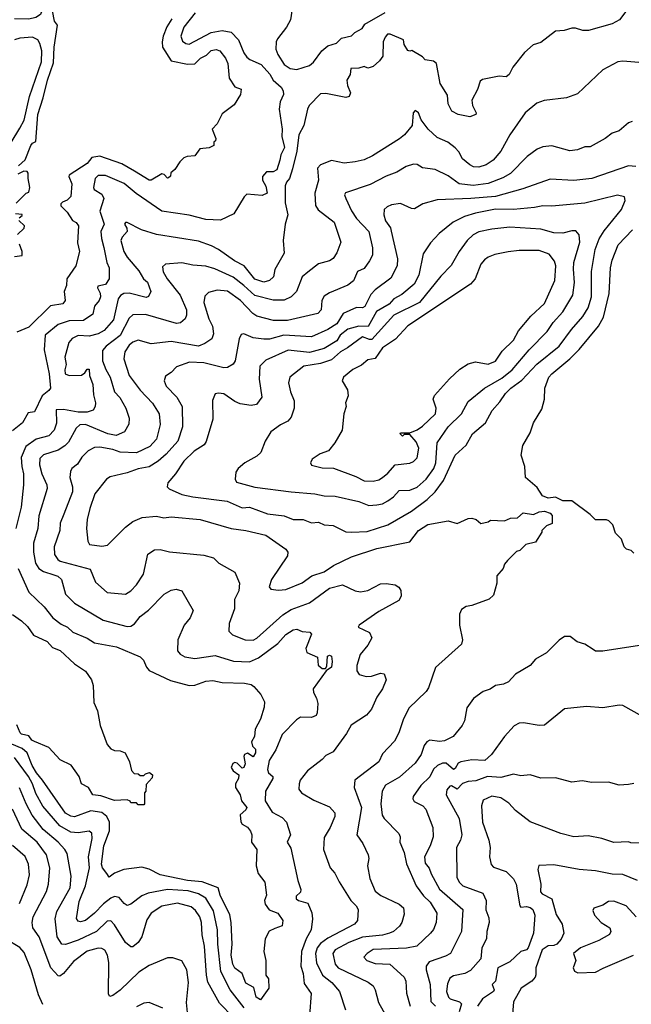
# Model space of a CAD drawing. Extents: x 1793424 to 1900092, y 321114 to 470632.
# Tile 256 of 256: x 1843774 to 1847131, y 455806 to 461206. Entities that reach past the tile are written whole.
import ezdxf

# ---------------------------------------------------------------- set-up
doc = ezdxf.new("R2010")
doc.units = 0

msp = doc.modelspace()

# ---------------------------------------------------------------- linework, layer by layer
at = {"layer": '0CON05XD'}
for points in [[(1843767.5, 460405), (1843805, 460436.7), (1843835.7, 460515), (1843845, 460528.8), (1843862.5, 460537.5), (1843873.9, 460685), (1843903.5, 460776.5), (1843926.8, 460875), (1843960.5, 460969.5), (1843962.7, 461055), (1843981.2, 461175), (1843965, 461197.5), (1843953.8, 461255), (1843935, 461287.5), (1843925, 461293.3), (1843906.4, 461283.6), (1843888.8, 461235), (1843863, 461217), (1843825, 461209.4), (1843745, 461211.4)], [(1847117, 461273), (1847066.2, 461205), (1847025, 461182.5), (1846896.4, 461146.4), (1846865, 461146.2), (1846825, 461158.8), (1846805, 461158.8), (1846763, 461147), (1846715, 461143.3), (1846635, 461080), (1846592.2, 461067.8), (1846545, 461026.2), (1846481.2, 460945), (1846460, 460905), (1846445, 460892.5), (1846405, 460896), (1846315, 460877.5), (1846301.1, 460868.9), (1846287.6, 460822.4), (1846256.4, 460763.6), (1846259.2, 460735), (1846278.8, 460695), (1846277.5, 460685), (1846245, 460673.3), (1846180, 460685), (1846146.7, 460705), (1846126.2, 460745), (1846121.7, 460791.7), (1846082, 460855), (1846062.5, 460965), (1846045, 460977.5), (1846000, 460985), (1845985, 461002.5), (1845927, 461037), (1845915, 461032.5), (1845905, 461037.5), (1845885, 461070), (1845880, 461095), (1845807, 461127), (1845793, 461127), (1845779.3, 461110.7), (1845770, 461085), (1845766.7, 461005), (1845749.3, 460980.7), (1845715, 460950), (1845697, 460943), (1845685, 460940), (1845665, 460950), (1845635, 460940), (1845591.7, 460938.3), (1845587.5, 460905), (1845570, 460875), (1845573.8, 460845), (1845590, 460805), (1845582.5, 460785), (1845565, 460780), (1845455, 460801.2), (1845425, 460800), (1845363.8, 460735), (1845353.8, 460715), (1845332.9, 460625), (1845305.6, 460575), (1845295.6, 460485), (1845272, 460388), (1845254.7, 460335.3), (1845237.8, 460315), (1845231.8, 460295), (1845231.5, 460201.5), (1845245.7, 460135), (1845231.2, 460085), (1845220, 459995), (1845226.2, 459925), (1845174.1, 459835.9), (1845168, 459795), (1845145.5, 459774.5), (1845115, 459766.9), (1845065, 459783.6), (1845005.9, 459855.9), (1844953.3, 459883.3), (1844865.4, 459945.4), (1844826.2, 459966.2), (1844755, 459991.4), (1844525, 460028.6), (1844443.4, 460053.4), (1844365, 460093.3), (1844355, 460093.3), (1844348.8, 460085), (1844361.8, 460061.8), (1844363.6, 460045), (1844336.8, 460013.2), (1844329.4, 459995), (1844345.6, 459935), (1844365, 459902.5), (1844427.7, 459827.7), (1844453.3, 459785), (1844475, 459765.7), (1844494, 459715), (1844482, 459688), (1844467.9, 459682.1), (1844375, 459706.4), (1844346.6, 459703.4), (1844327.5, 459692.5), (1844314.4, 459675), (1844290, 459560), (1844238.8, 459501.2), (1844205, 459482.7), (1844155, 459469.2), (1844095, 459474.4), (1844062.6, 459457.4), (1844044.6, 459435.4), (1844022.5, 459355), (1844030, 459315), (1844021.4, 459285), (1844023.3, 459263.3), (1844046.4, 459253.6), (1844113, 459257), (1844131.7, 459268.3), (1844145, 459290), (1844155, 459290), (1844157.5, 459255), (1844175.6, 459205), (1844179.2, 459149.2), (1844191.2, 459105), (1844188.8, 459085), (1844176.7, 459065), (1844145, 459052.5), (1844095, 459053.2), (1844015, 459067.8), (1843975, 459066.2), (1843976.4, 458993.6), (1843964.2, 458955), (1843935, 458923.1), (1843865, 458905.6), (1843807.8, 458865), (1843782.7, 458805), (1843785.5, 458755), (1843795.4, 458715), (1843794.5, 458654.5), (1843783, 458533), (1843753.1, 458415)], [(1844737.4, 461242.6), (1844674.5, 461165), (1844658.2, 461115), (1844668.3, 461088.3), (1844685.5, 461075.5), (1844705, 461072.2), (1844825, 461135.6), (1844885, 461146.9), (1844935, 461137.5), (1844976, 461096), (1845004.7, 461024.7), (1845020.6, 461000.6), (1845036.6, 460986.6), (1845100.2, 460960.2), (1845146.9, 460906.9), (1845165.7, 460875), (1845210, 460835), (1845221.2, 460815), (1845222, 460795), (1845204.3, 460755), (1845198.5, 460715), (1845215.5, 460605), (1845213.1, 460565), (1845227.5, 460505), (1845207.7, 460465), (1845202.2, 460435), (1845185, 460382), (1845165, 460372), (1845128.3, 460371.7), (1845106.2, 460345), (1845106.7, 460325), (1845125, 460292.5), (1845133.3, 460255), (1845105, 460241.2), (1845021.7, 460248.3), (1845005.9, 460234.1), (1844949.7, 460140.3), (1844875.9, 460105.9), (1844795, 460110), (1844704.4, 460134.4), (1844555, 460155.8), (1844412.7, 460252.7), (1844347.7, 460307.7), (1844245, 460350.4), (1844205, 460351.9), (1844188.9, 460335), (1844180, 460285), (1844183.9, 460273.9), (1844225, 460248.4), (1844235.5, 460225), (1844214.4, 460155), (1844237.1, 460085), (1844220.5, 460045), (1844222.7, 460005), (1844236, 459956)], [(1845270, 461265), (1845260, 461205), (1845239.2, 461165), (1845188.7, 461101.3), (1845181.4, 461085), (1845179.4, 461045), (1845190.6, 461015), (1845225, 460960.6), (1845258.9, 460938.9), (1845295, 460933.5)], [(1845295, 460933.5), (1845365.7, 460954.3), (1845387.3, 460972.7), (1845433.3, 461035), (1845465, 461062.5), (1845512.5, 461077.5), (1845540, 461105), (1845595, 461117.5), (1845613.9, 461136.1), (1845653, 461157), (1845669.3, 461180.7), (1845780, 461245)], [(1844609.2, 461210.8), (1844582.5, 461167.5), (1844562.5, 461115), (1844555.6, 461085), (1844558.6, 461055), (1844605, 460980), (1844695, 460961.2), (1844736.1, 460963.9), (1844766.2, 460995), (1844798.8, 461011.2), (1844825, 461036.9), (1844852.7, 461042.7), (1844873.3, 461035), (1844904, 460995), (1844916.4, 460966.4), (1844924, 460885), (1844955, 460837.5), (1844990, 460825), (1844986.7, 460795), (1844951.7, 460738.3), (1844885, 460690), (1844857.5, 460635), (1844830, 460605), (1844850, 460555), (1844848.3, 460541.7), (1844840, 460535), (1844840, 460515), (1844815, 460502.5), (1844763, 460497), (1844735, 460460), (1844693.6, 460456.4), (1844675, 460447.5), (1844653.6, 460426.4), (1844626.4, 460383.6), (1844603.6, 460366.4), (1844601.7, 460348.3), (1844591.7, 460338.3), (1844585, 460337.5), (1844566.4, 460356.4), (1844555, 460360), (1844495, 460326.2), (1844485, 460326.2), (1844405, 460375.8), (1844335.6, 460415.6), (1844215, 460458.1), (1844169.6, 460450.4), (1844145, 460416.7), (1844046.4, 460353.6), (1844043.3, 460345), (1844060, 460305), (1844054.1, 460235.9), (1844035, 460216.7), (1844010, 460205), (1844000, 460195), (1844000, 460185), (1844035, 460150), (1844064.3, 460104.3), (1844085, 460094), (1844097.8, 460075), (1844091.1, 459981.1), (1844102.5, 459935), (1844082.9, 459855), (1844033.3, 459785), (1844031.7, 459748.3), (1844018.8, 459715), (1844023.8, 459665), (1844011.7, 459648.3), (1843943.7, 459636.3), (1843825, 459520), (1843758.1, 459491.9)], [(1843728, 460532), (1843775, 460610), (1843799.4, 460655), (1843827.9, 460785), (1843893.5, 460975), (1843895.5, 461035), (1843885.5, 461075.5), (1843873.8, 461095), (1843845, 461110), (1843775.7, 461104.3), (1843745, 461095.7)], [(1847195, 460970), (1847085, 460978.8), (1847056.1, 460973.9), (1846975, 460930), (1846835, 460800), (1846775, 460776.7), (1846653, 460763), (1846611.7, 460748.3), (1846549.2, 460695), (1846464.2, 460575), (1846414.2, 460485), (1846372.5, 460435), (1846335, 460410), (1846295, 460397.1), (1846265, 460399.2), (1846245, 460410), (1846203.6, 460443.6), (1846185, 460481.2), (1846165, 460503.8), (1846124.2, 460534.2), (1846065, 460558.8), (1846016, 460605), (1845977.3, 460657.3), (1845962.5, 460695), (1845945, 460707.5), (1845933.8, 460695), (1845927.5, 460625), (1845886.2, 460575), (1845858.3, 460551.7), (1845711.2, 460458.8), (1845665, 460438), (1845615, 460426), (1845555, 460419.2), (1845485, 460434), (1845425, 460410), (1845409.3, 460390.7), (1845414.3, 460325), (1845393.3, 460255), (1845397.2, 460187.2), (1845412.6, 460162.6), (1845500, 460095), (1845536.9, 459985), (1845515, 459926.7), (1845495, 459896.7), (1845475, 459883.3), (1845413.6, 459866.4), (1845355, 459820.8), (1845324, 459795), (1845294.2, 459715), (1845265, 459685.6), (1845225, 459667.8), (1845165, 459666.7), (1845065, 459692.7), (1845005, 459748.9), (1844945, 459793.5), (1844845, 459840), (1844795, 459854.3), (1844725, 459859.4), (1844665, 459871.9), (1844574.2, 459865.8), (1844558.8, 459851.2), (1844562.4, 459822.4), (1844582.9, 459785), (1844655.6, 459695), (1844689.4, 459615), (1844690, 459585), (1844682, 459565), (1844656.4, 459543.6), (1844635, 459538.9), (1844465, 459589.6), (1844395, 459587.5), (1844375, 459568), (1844325, 459474.4), (1844249.2, 459415), (1844229.4, 459390.6)], [(1847135, 460646.7), (1847115, 460640), (1847065, 460596.7), (1847025, 460583.3), (1846987.5, 460555), (1846905, 460508.8), (1846875, 460508.8), (1846835, 460491.2), (1846793.6, 460486.4), (1846693.9, 460513.9), (1846645, 460508), (1846615, 460496.2), (1846558.8, 460455), (1846467.6, 460362.4), (1846425, 460338.9), (1846345, 460308.2), (1846263.8, 460296.2), (1846185.3, 460305.3), (1846125, 460349.2), (1846055, 460384), (1845985, 460393.8), (1845955, 460411.2), (1845935, 460414), (1845895, 460401.4), (1845845, 460370), (1845785, 460347.5), (1845698.2, 460301.8), (1845563.2, 460256.8), (1845556.2, 460245), (1845564.4, 460225), (1845595, 460157.5), (1845621.9, 460115), (1845690.8, 460045), (1845710.6, 459955), (1845710, 459915), (1845695, 459883.3), (1845665, 459841.2), (1845627.5, 459825), (1845606.3, 459773.7), (1845575, 459750), (1845475, 459707.5), (1845445, 459688.8), (1845432, 459665), (1845429.2, 459615), (1845411.2, 459595), (1845244.7, 459555.3), (1845166.4, 459556.4), (1845075, 459580.6), (1845053.9, 459593.9), (1844986.7, 459665), (1844915, 459717.1), (1844858.5, 459721.5), (1844811.3, 459708.7), (1844790.3, 459689.7), (1844784.3, 459655), (1844812.7, 459565), (1844833.1, 459525), (1844837.8, 459482.2), (1844828, 459455), (1844790.9, 459429.1), (1844755, 459415.6), (1844605, 459440.6), (1844495, 459428.8), (1844425, 459448.8), (1844395, 459437.5), (1844375, 459420), (1844351.9, 459385), (1844345.7, 459345), (1844375.8, 459255), (1844434.6, 459174.6), (1844503.4, 459103.4), (1844540, 459045), (1844545.8, 458985), (1844524.3, 458905), (1844488.8, 458865), (1844415, 458830.6), (1844325, 458833.6), (1844285, 458849.1), (1844215, 458860.6), (1844185, 458858.6), (1844149.7, 458840.3), (1844115, 458806), (1844091.2, 458768.8), (1844061.2, 458745), (1844052.3, 458727.7), (1844050, 458695), (1844063.4, 458643.4), (1844063.4, 458616.6), (1844016.7, 458493.3), (1843995.8, 458445), (1843994.3, 458405), (1843964.3, 458315), (1843965, 458273.3), (1843984, 458245), (1843996.8, 458236.8), (1844161.7, 458191.7), (1844191.1, 458121.1), (1844255, 458063.8), (1844355, 458055.8), (1844385, 458074.2), (1844414.5, 458105.5), (1844452.9, 458165), (1844477.5, 458275), (1844515, 458297.5), (1844545, 458300), (1844597, 458287), (1844785, 458269.4), (1844837.5, 458255), (1844867.5, 458225), (1844955.9, 458175.9), (1844981.2, 458115), (1844977, 458073), (1844953.8, 458025), (1844953.8, 457975), (1844924, 457895), (1844922.3, 457852.3), (1844942.1, 457832.1), (1845012.5, 457805), (1845055, 457803.3), (1845075, 457812.9), (1845217.8, 457942.2), (1845265, 457970.5), (1845365, 458007.1), (1845475, 458088.9), (1845545.6, 458105.6), (1845615, 458072.9), (1845645, 458067.1), (1845685, 458075.7), (1845755, 458111.4), (1845785, 458114.2), (1845835.8, 458105.8), (1845854.2, 458094.2), (1845865.7, 458075), (1845867.1, 458045), (1845855, 458020), (1845745, 457959.1), (1845637.5, 457885), (1845632.5, 457875), (1845694.1, 457844.1), (1845706, 457815), (1845684.2, 457775), (1845642.2, 457725), (1845624.3, 457664.3), (1845624, 457635), (1845636.7, 457615), (1845675, 457604.4), (1845704.2, 457605.8), (1845755, 457621.2), (1845775, 457617.5), (1845786.2, 457585), (1845766, 457535), (1845735, 457490), (1845705.7, 457425), (1845678.3, 457391.7), (1845593.6, 457336.4), (1845568.3, 457291.7), (1845495, 457190), (1845455, 457170), (1845435, 457147.5), (1845354.5, 457085.5), (1845314.5, 457035.5), (1845308, 457015), (1845306, 456985), (1845321.2, 456965), (1845388.8, 456925), (1845475, 456888), (1845504, 456855), (1845504, 456835), (1845478.8, 456775), (1845445, 456720), (1845442, 456655), (1845478.8, 456555), (1845504, 456525), (1845527.3, 456477.3), (1845592, 456375), (1845621.2, 456345), (1845631.2, 456325), (1845628, 456265), (1845612, 456245), (1845465, 456168.9), (1845425, 456140), (1845406.9, 456115), (1845398.2, 456085), (1845403.2, 456033.2), (1845436.9, 455965), (1845487.1, 455925), (1845528.6, 455875), (1845563.1, 455775)], [(1843755, 460200), (1843810, 460255), (1843825, 460260), (1843830, 460285), (1843820, 460335), (1843820.6, 460365), (1843815, 460374), (1843797.5, 460375), (1843765, 460358.8)], [(1847155, 460400.8), (1847115, 460404.2), (1846915, 460334.3), (1846815, 460323.3), (1846685, 460330.6), (1846535, 460278.1), (1846385, 460236.9), (1846250, 460225), (1846065, 460217.5), (1845987.5, 460195), (1845940.7, 460169.3), (1845925, 460170), (1845865, 460197.1), (1845815, 460190), (1845790.3, 460179.7), (1845773.8, 460165), (1845772.9, 460135), (1845782.3, 460102.3), (1845808.6, 460065), (1845813.9, 460046.1), (1845848.6, 459895), (1845845.8, 459855), (1845810.9, 459789.1), (1845725, 459724.4), (1845701.2, 459698.8), (1845667.6, 459632.4), (1845655, 459625.7), (1845622.5, 459627.5), (1845550, 459595), (1845515, 459536.9), (1845465, 459506.2), (1845375, 459465.6), (1845224.6, 459475.4), (1845145, 459453.6), (1845115, 459453.5), (1845055, 459460.6), (1845005, 459483.3), (1844990.7, 459479.3), (1844978, 459455), (1844957.1, 459335), (1844945, 459316.2), (1844915, 459298), (1844895, 459297.1), (1844785, 459323.5), (1844707, 459327), (1844635, 459302), (1844605, 459270), (1844575, 459250), (1844568, 459225), (1844577.5, 459195), (1844637.1, 459135), (1844665.6, 459085), (1844667.9, 458972.1), (1844641.8, 458895), (1844577.9, 458822.1), (1844535, 458783.8), (1844485, 458753.8), (1844425, 458743.1), (1844365, 458720.8), (1844271.7, 458698.3), (1844250, 458685), (1844187.1, 458605), (1844160, 458525), (1844144.4, 458465), (1844141.4, 458415), (1844148.8, 458345), (1844156.7, 458326.7), (1844225, 458319.2), (1844255.7, 458324.3), (1844355, 458422.9), (1844395, 458454.2), (1844446, 458476), (1844525, 458482.9), (1844565, 458473.3), (1844605, 458480), (1844764.4, 458464.4), (1844935, 458415.8), (1845015, 458404.3), (1845125, 458378.6), (1845235, 458302.5), (1845246.7, 458285), (1845243.8, 458265), (1845156, 458135), (1845143.8, 458095), (1845151.7, 458081.7), (1845195, 458076.2), (1845235, 458080), (1845325, 458117.1), (1845378, 458155)], [(1845595, 458394.3), (1845680.9, 458399.1), (1845794.4, 458435.6), (1845925, 458509.4), (1846011.4, 458575), (1846053.9, 458616.1), (1846100.7, 458679.3), (1846165, 458816.7), (1846225, 458872.5), (1846260, 458935), (1846330.8, 458995), (1846367.4, 459062.6), (1846410.3, 459109.7), (1846440.8, 459155), (1846470.6, 459185), (1846531, 459229), (1846612.9, 459317.1), (1846735.3, 459414.7), (1846802.7, 459507.3), (1846865, 459577.5), (1846894.3, 459625), (1846912.1, 459685), (1846912.7, 459825), (1846931.9, 459945), (1846955.4, 460004.6), (1846982.2, 460047.8), (1847078, 460165), (1847098, 460215), (1847093.3, 460235), (1847055, 460244), (1846875, 460199.4), (1846695, 460182.5), (1846645, 460185.7), (1846600, 460175), (1846485, 460164.4), (1846385, 460166.5), (1846275, 460145.5), (1846215, 460126.7), (1846153.8, 460096.2), (1846076.8, 460033.2), (1846028.3, 459981.7), (1845988.3, 459921.7), (1845964.5, 459805.5), (1845938.6, 459755), (1845871.4, 459698.6), (1845828, 459675), (1845802.5, 459645), (1845731.8, 459605), (1845686.7, 459523.2), (1845635, 459524.5), (1845575, 459507.7), (1845532.5, 459475), (1845514.4, 459445), (1845445, 459401.8), (1845365, 459380), (1845246.9, 459393.1), (1845125, 459338.6), (1845092, 459305), (1845089.2, 459235), (1845103.8, 459135), (1845074.2, 459095.8), (1845045, 459090), (1844985, 459098.6), (1844955, 459112), (1844895, 459153.8), (1844865, 459156.7), (1844847, 459153), (1844832.5, 459117.5), (1844834, 459015), (1844797.7, 458892.3), (1844785.9, 458874.1), (1844731.2, 458838.8), (1844675, 458783.8), (1844630, 458715), (1844586.7, 458665), (1844583.8, 458643.8), (1844595, 458633.3), (1844665, 458602), (1844725, 458588), (1844912.5, 458565), (1844995, 458527.8), (1845035, 458532.5), (1845135, 458495.5), (1845225, 458484.3), (1845275, 458464.2), (1845330, 458465), (1845376.4, 458446.4), (1845415, 458450), (1845445, 458435.8), (1845495, 458432), (1845565, 458396.2), (1845595, 458394.3)], [(1843771.7, 460118.3), (1843788.3, 460131.7), (1843788.3, 460138.3), (1843751.7, 460141.7)], [(1843761.7, 460028.3), (1843798.3, 460061.7), (1843800, 460075), (1843770, 460105)], [(1845691.3, 458541.3), (1845735, 458544.4), (1845765, 458551.4), (1845795, 458567.1), (1845825, 458588.6), (1845856.7, 458623.3), (1845915, 458625.6), (1845955, 458642.5), (1846005, 458685.6), (1846046.4, 458743.6), (1846058.5, 458775), (1846064.6, 458885.4), (1846125, 458973.1), (1846198.6, 459045), (1846235, 459111.2), (1846326, 459185), (1846420.8, 459239.2), (1846476.9, 459285), (1846571.1, 459395), (1846669.2, 459495), (1846702.9, 459545), (1846755, 459604.2), (1846810.6, 459695), (1846819.5, 459765), (1846813.3, 459836.7), (1846815.6, 459875), (1846847.8, 459985), (1846845.6, 460025.6), (1846827.3, 460047.3), (1846805, 460048.6), (1846755, 460035.6), (1846705, 460036.9), (1846635, 460057.8), (1846465, 460068.5), (1846365, 460057.5), (1846295, 460042.2), (1846263.9, 460026.1), (1846229.2, 459995), (1846185.8, 459935), (1846143, 459857), (1846085, 459799.2), (1845969.4, 459655), (1845828.1, 459585), (1845707.5, 459452.5), (1845695, 459451.6), (1845655, 459466.2), (1845574, 459406), (1845535, 459384.5), (1845485, 459340.8), (1845425, 459320.4), (1845334.4, 459305.6), (1845256.7, 459245), (1845250, 459215), (1845260, 459165), (1845281.2, 459115), (1845281.2, 459075), (1845264, 459025), (1845245, 459003.8), (1845205, 458983.8), (1845152.9, 458945), (1845121.2, 458895), (1845097.3, 458832.7), (1845075, 458811.2), (1845010, 458775), (1844973.3, 458745), (1844961.2, 458725), (1844956.7, 458685), (1844965, 458670), (1845065, 458641.4), (1845264.2, 458615.8), (1845395, 458605.7), (1845444.4, 458594.4), (1845505, 458592.5), (1845635, 458562.5), (1845691.3, 458541.3)], [(1847145, 458280), (1847130, 458295), (1847105, 458302.5), (1847092.5, 458315), (1847077, 458357), (1847045, 458390), (1847030, 458435), (1847007, 458457), (1846995, 458462.5), (1846935, 458463.3), (1846905, 458492.5), (1846805, 458566.7), (1846755, 458567.5), (1846715, 458587.5), (1846675, 458582.5), (1846643.6, 458593.6), (1846615, 458640), (1846550, 458695), (1846547.5, 458755), (1846527, 458817), (1846535, 458870), (1846575, 458940), (1846593.3, 458995), (1846640.5, 459069.5), (1846654, 459125), (1846656, 459185), (1846679.2, 459245), (1846695, 459264.2), (1846794.3, 459345), (1846843.9, 459396.1), (1846950, 459525), (1846977.8, 459575), (1847010, 459705), (1847016.7, 459845), (1847025, 459886.7), (1847059.4, 459970.6), (1847137.4, 460052.6)], [(1844236, 459956), (1844253.1, 459875), (1844265.5, 459845), (1844265.5, 459785), (1844245, 459754.2), (1844202.9, 459745), (1844201.9, 459735), (1844216.8, 459706.8), (1844216.9, 459685), (1844210, 459665), (1844185.7, 459635), (1844175, 459591.2), (1844125, 459555.7), (1844045, 459553.8), (1843985, 459534.4), (1843913.5, 459475), (1843907.8, 459395), (1843935.6, 459264.4), (1843942.5, 459185), (1843935, 459172), (1843897.4, 459142.6), (1843856.2, 459055), (1843820.6, 459049.4), (1843790, 458995), (1843735, 458950)], [(1843745, 459907.5), (1843787, 459913), (1843787.5, 459935), (1843772.5, 459975)], [(1845715, 458674.4), (1845745, 458681.4), (1845765, 458694.2), (1845795, 458718), (1845835, 458764.2), (1845915, 458774.2), (1845935, 458782), (1845955, 458803.3), (1845964.3, 458855), (1845950.3, 458890.3), (1845915, 458930), (1845885, 458930), (1845875, 458922.5), (1845862.5, 458935), (1845865, 458940), (1845915, 458940), (1845955, 458956.2), (1845985, 458976), (1846056.2, 459045), (1846060, 459075), (1846044, 459125), (1846050, 459145), (1846133.7, 459236.3), (1846190.7, 459289.3), (1846235, 459319.2), (1846275, 459329.2), (1846345, 459315.8), (1846385, 459332.9), (1846422.9, 459387.1), (1846485, 459448.8), (1846511.5, 459498.5), (1846579.8, 459580.2), (1846655, 459649.2), (1846710.6, 459775), (1846716.5, 459855), (1846709.3, 459880.7), (1846680, 459920), (1846625, 459940), (1846515, 459939.4), (1846455, 459932.5), (1846381.7, 459918.3), (1846345.8, 459904.2), (1846325, 459888.8), (1846304.3, 459865), (1846274.2, 459785), (1846248.8, 459755), (1845905, 459526.9), (1845836, 459454), (1845765, 459405.6), (1845725, 459347.5), (1845685, 459340), (1845649.7, 459310.3), (1845602.4, 459287.6), (1845551.2, 459245), (1845544, 459225), (1845573.8, 459175), (1845577.7, 459142.3), (1845563.3, 459105), (1845566.7, 459085), (1845553.3, 459045), (1845543.8, 458955), (1845503.8, 458885), (1845468.3, 458841.7), (1845422.5, 458825), (1845380, 458795), (1845370, 458775), (1845375, 458762.5), (1845435, 458748), (1845496.8, 458746.8), (1845619.7, 458699.7), (1845665, 458675.8), (1845715, 458674.4)], [(1844229.4, 459390.6), (1844228.1, 459335), (1844246.7, 459286.7), (1844271.5, 459245), (1844294.4, 459165), (1844324.3, 459134.3), (1844357.5, 459075), (1844375, 459020), (1844372.7, 458987.3), (1844348.8, 458945), (1844304.4, 458925.6), (1844258.8, 458935), (1844135, 458985.4), (1844105, 458984.3), (1844084.6, 458965.4), (1844041.5, 458888.5), (1844022.1, 458867.9), (1843986, 458844), (1843905, 458820), (1843885, 458800), (1843883.3, 458765), (1843895.6, 458715), (1843922.5, 458655), (1843924.2, 458635), (1843878.5, 458485), (1843873.5, 458415), (1843850, 458335), (1843850.4, 458285), (1843861.9, 458225), (1843880, 458195), (1843905, 458179.5), (1843962, 458162), (1843983.2, 458153.2), (1844003.8, 458135), (1844025.8, 458055), (1844075.5, 458005.5), (1844233, 457913), (1844365, 457876.9), (1844385, 457879.4), (1844405, 457892.9), (1844435, 457932.5), (1844482.1, 457967.9), (1844566.7, 458055), (1844605, 458076.2), (1844633, 458083), (1844665, 458072.5), (1844726.2, 457966.2), (1844709.2, 457925), (1844676.9, 457885), (1844641.9, 457805), (1844641.2, 457745), (1844655, 457726.7), (1844681.2, 457711.2), (1844735, 457703.1), (1844848, 457718), (1844947.6, 457687.6), (1845035, 457684.5), (1845085, 457705.6), (1845191.4, 457785), (1845235, 457834.3), (1845275, 457860), (1845295, 457863.1), (1845325, 457850), (1845367.5, 457847.5), (1845376, 457835), (1845345, 457757.5), (1845350.8, 457735), (1845409.4, 457709.4), (1845412, 457665), (1845435, 457646.7), (1845452.5, 457647.5), (1845460, 457660), (1845464.4, 457715.6), (1845475, 457720), (1845485.5, 457715.5), (1845488.8, 457685), (1845485, 457653.8), (1845456, 457634), (1845385.8, 457535), (1845385.9, 457515.9), (1845403.3, 457485), (1845410, 457455), (1845407.5, 457405), (1845400.7, 457389.3), (1845375, 457378), (1845315, 457380.6), (1845293.6, 457366.4), (1845215.4, 457284.6), (1845179.3, 457200.7), (1845143.2, 457143.2), (1845134.1, 457094.1), (1845140, 457075), (1845163.3, 457055), (1845163.8, 457045), (1845123.5, 456975), (1845122.2, 456922.2), (1845159.1, 456859.1), (1845215, 456830), (1845238.8, 456805), (1845260, 456735), (1845242.5, 456695), (1845262.3, 456662.3), (1845300, 456485), (1845317.5, 456435), (1845315, 456420), (1845291.7, 456398.3), (1845292, 456385), (1845305, 456374.4), (1845355, 456361.2), (1845377, 456307), (1845382, 456275), (1845373.1, 456215), (1845346, 456164), (1845321.1, 456095), (1845318.1, 456015), (1845329.4, 455975), (1845335, 455920), (1845374.2, 455865), (1845364.3, 455745)], [(1845378, 458155), (1845445, 458178.1), (1845497.3, 458212.7), (1845595, 458260.6), (1845735, 458305.6), (1845915, 458342), (1845962.5, 458405), (1846015, 458438), (1846125, 458457.5), (1846175, 458442.5), (1846235, 458470), (1846255, 458472.5), (1846280, 458465), (1846305, 458442.5), (1846345, 458452.5), (1846358.3, 458461.7), (1846435, 458457.5), (1846468.3, 458471.7), (1846507, 458473), (1846538.3, 458501.7), (1846595, 458492.5), (1846625, 458507.5), (1846655, 458510), (1846685, 458500), (1846697, 458487), (1846697, 458443), (1846665, 458430), (1846640, 458405), (1846640, 458395), (1846605, 458340), (1846551.7, 458328.3), (1846520, 458295), (1846501.7, 458288.3), (1846450.7, 458239.3), (1846435, 458220), (1846427.5, 458195), (1846392.5, 458155), (1846392.5, 458115), (1846375, 458050), (1846351.7, 458028.3), (1846255, 457992.5), (1846225, 457987.5), (1846199.3, 457970.7), (1846187.5, 457945), (1846187.5, 457885), (1846203.8, 457805), (1846198.8, 457781.2), (1846056.4, 457653.6), (1846018.3, 457541.7), (1846005, 457521.2), (1845909.3, 457430.7), (1845878, 457365), (1845856, 457295), (1845831.2, 457248.8), (1845765, 457178.8), (1845745.8, 457135), (1845614.2, 457035), (1845610, 456995), (1845650, 456885), (1845624, 456735), (1845657, 456687), (1845686.2, 456625), (1845690, 456605), (1845682.5, 456565), (1845695.6, 456495), (1845725.5, 456425.5), (1845756.7, 456403.3), (1845857.5, 456355), (1845880, 456335), (1845885, 456300), (1845871.2, 456255), (1845858.8, 456235), (1845825.4, 456204.6), (1845803.3, 456195), (1845765.3, 456184.7), (1845656.4, 456173.6), (1845581.2, 456145), (1845506, 456105), (1845492.9, 456085), (1845506.5, 456025), (1845521.9, 456005), (1845686.4, 455926.4), (1845715, 455906.2), (1845726, 455885), (1845744.2, 455815), (1845812, 455695)], [(1843766.7, 458195), (1843825, 458066.7), (1843909.2, 457985), (1843955.4, 457925.4), (1844001.2, 457891.2), (1844037.1, 457875), (1844066, 457846), (1844145, 457814), (1844185, 457787.5), (1844305, 457765.6), (1844435, 457712), (1844454, 457694), (1844470, 457655), (1844485, 457636), (1844601.1, 457581.1), (1844705, 457554.3), (1844735, 457555.7), (1844795, 457577.8), (1844835, 457581.4), (1844885, 457570), (1845007.8, 457567.8), (1845045, 457558.8), (1845058.5, 457548.5), (1845097.5, 457505), (1845117.5, 457465), (1845116, 457435), (1845095, 457370), (1845066.2, 457315), (1845063.8, 457275), (1845046, 457245), (1845052.2, 457222.2), (1845068, 457205), (1845068.8, 457185), (1845055, 457163.8), (1845025, 457182.5), (1845007.5, 457175), (1845003.8, 457165), (1845012, 457125), (1845005, 457103.8), (1844995, 457100), (1844968.1, 457128.1), (1844955, 457132), (1844943.2, 457126.8), (1844935.8, 457105), (1844945, 457086.2), (1844977.1, 457065), (1844975.6, 457045), (1844959.4, 457015), (1844959.4, 456995), (1844983.8, 456953.8), (1844991.9, 456921.9), (1845020, 456885), (1845015, 456872.5), (1844984, 456845), (1844987.3, 456807.3), (1844994.4, 456794.4), (1845025, 456776.7), (1845041.9, 456755), (1845049.2, 456735), (1845046, 456695), (1845075.7, 456655), (1845072.9, 456565), (1845083.2, 456523.2), (1845119.2, 456475), (1845129.5, 456405), (1845118.5, 456375), (1845121.5, 456355), (1845143.2, 456323.2), (1845190.8, 456305), (1845218, 456265), (1845213.9, 456236.1), (1845175, 456222.2), (1845142.9, 456207.1), (1845122, 456165), (1845113.5, 456095), (1845124.5, 456045), (1845126, 455966), (1845140, 455945), (1845142.5, 455895), (1845095, 455830), (1845072, 455845), (1845058.5, 455898.5), (1845015, 455922), (1844995.8, 455975), (1844955, 456004.4), (1844943.8, 456025), (1844935.6, 456075), (1844941.2, 456135), (1844935.6, 456255), (1844926.7, 456296.7), (1844874.5, 456405), (1844863.3, 456445), (1844775, 456476.9), (1844695, 456485.4), (1844545, 456515.8), (1844485, 456546), (1844445, 456558), (1844345, 456544.3), (1844295.4, 456524.6), (1844265, 456503.8), (1844252.7, 456522.7), (1844228.6, 456555), (1844223.8, 456575), (1844236.9, 456675), (1844266.9, 456756.9), (1844266.7, 456805), (1844251.8, 456835), (1844225, 456857.5), (1844165, 456866.9), (1844075, 456834.4), (1844055, 456836.9), (1844025, 456854.4), (1843900.4, 457035), (1843866.2, 457075), (1843842.1, 457115), (1843815.4, 457185), (1843788.4, 457208.4), (1843731.9, 457231.8)], [(1843734.3, 457944.3), (1843785, 457908.8), (1843817.2, 457877.2), (1843850, 457830), (1843925, 457795.7), (1843955, 457762.5), (1843996.1, 457746.1), (1844075, 457673.3), (1844135, 457632.5), (1844167.5, 457585), (1844177.5, 457555), (1844181.7, 457461.7), (1844201.2, 457415), (1844216.7, 457335), (1844255, 457230), (1844275, 457207.5), (1844295, 457197.5), (1844325, 457196.2), (1844352.5, 457185), (1844377.5, 457135), (1844388.3, 457088.3), (1844401.7, 457071.7), (1844425, 457070), (1844435, 457060), (1844455, 457060), (1844465, 457070), (1844486.7, 457076.7), (1844502.5, 457065), (1844501.7, 457048.3), (1844468.3, 457011.7), (1844467.5, 456975), (1844460, 456965), (1844460, 456905), (1844455, 456900), (1844425, 456900), (1844415, 456910), (1844385, 456910), (1844380, 456920), (1844365, 456927.5), (1844295, 456924.3), (1844219.1, 456949.1), (1844175, 456953.6), (1844151.5, 456995), (1844113.1, 457015), (1844100.8, 457055), (1844056.4, 457116.4), (1843997, 457147), (1843934.1, 457214.1), (1843855, 457247.5), (1843841.2, 457255), (1843825, 457277.5), (1843785, 457287.5), (1843777.5, 457295), (1843758.3, 457338.3)], [(1847175, 457773.3), (1846975, 457743.3), (1846935, 457743.3), (1846921.7, 457751.7), (1846875, 457780), (1846833.9, 457793.9), (1846795, 457823.3), (1846765, 457823.3), (1846735, 457803.3), (1846665, 457733.3), (1846605, 457698.8), (1846575.8, 457664.2), (1846495, 457616.7), (1846456.1, 457573.9), (1846429.3, 457560.7), (1846385, 457553.3), (1846355.9, 457534.1), (1846318.3, 457521.7), (1846265, 457482.5), (1846228.3, 457431.7), (1846215, 457360), (1846203.3, 457335), (1846152.5, 457275), (1846105, 457250.8), (1846077.7, 457247.7), (1846025.9, 457254.1), (1846008.8, 457245), (1845994.5, 457225.5), (1845978.1, 457175), (1845945, 457128), (1845858, 457052), (1845782.2, 457007.8), (1845762.9, 456975), (1845756.9, 456905), (1845763.6, 456843.6), (1845775, 456824), (1845855, 456743.3), (1845862.5, 456725), (1845860.6, 456695), (1845885, 456637.5), (1845896.4, 456576.4), (1845949.5, 456455), (1845990.2, 456400.2), (1846026.2, 456365), (1846064.2, 456305), (1846059.2, 456255), (1846045, 456216.7), (1846028, 456195), (1845953.8, 456125), (1845896.3, 456113.7), (1845715, 456107.1), (1845681.2, 456085), (1845663.3, 456065), (1845680, 456045), (1845725, 456028.9), (1845805, 456025.7), (1845883.8, 455955), (1845893.2, 455933.2), (1845896.8, 455866.8), (1845917.5, 455795)], [(1847192.5, 457385), (1847085, 457443.8), (1847065, 457446), (1846975, 457431.2), (1846885, 457438.8), (1846765, 457426.7), (1846655, 457336.2), (1846625, 457334), (1846539.5, 457349.5), (1846515, 457348), (1846487.9, 457332.1), (1846435, 457273.8), (1846363.8, 457175), (1846326.8, 457143.2), (1846255, 457145.7), (1846195, 457135.6), (1846181.6, 457128.4), (1846165, 457099.4), (1846155, 457093.6), (1846115, 457127.9), (1846095, 457128.5), (1846068, 457115), (1846045, 457095.8), (1846025, 457053.8), (1845975.8, 457005), (1845933.8, 456945), (1845931.7, 456931.7), (1845938.8, 456918.8), (1845986.2, 456895), (1846004, 456875), (1846042.5, 456775), (1846044.2, 456725), (1846027.1, 456675), (1845996, 456615), (1846000.5, 456580.5), (1846022, 456552), (1846032.1, 456522.1), (1846078, 456438), (1846206, 456325), (1846198.6, 456205), (1846138.8, 456085), (1846110.3, 456069.7), (1846022, 456038), (1846005.6, 456015), (1846004.6, 455994.6), (1846026.7, 455915), (1846031.3, 455821.3), (1846056.7, 455795)], [(1845006.8, 455786.8), (1844930, 455885), (1844878.5, 455985), (1844861.2, 456135), (1844860.7, 456215), (1844838.5, 456318.5), (1844795, 456388.5), (1844755, 456411.8), (1844698.5, 456428.5), (1844585, 456435.3), (1844480, 456415), (1844445, 456401.1), (1844385, 456354), (1844365, 456348), (1844347.9, 456357.9), (1844320.9, 456390.9), (1844295, 456396.9), (1844275, 456388.5), (1844233.9, 456356.1), (1844185, 456305.5), (1844135, 456265.8), (1844108.3, 456258.3), (1844095, 456261.2), (1844086.2, 456276.2), (1844100.8, 456369.2), (1844135.2, 456454.8), (1844157.7, 456555), (1844151.2, 456615), (1844172.2, 456715), (1844170, 456745), (1844155, 456755.8), (1844095, 456746.7), (1844055, 456749.1), (1843994.3, 456784.3), (1843901.7, 456891.7), (1843862.3, 456962.2), (1843845.2, 457015.2), (1843821.8, 457055), (1843745, 457160)], [(1847145, 457016.2), (1847115, 457011.4), (1847065, 457007.1), (1847005, 457024.3), (1846915, 457022.2), (1846860.9, 457030.9), (1846805, 457024.4), (1846715, 457048.1), (1846635, 457045.8), (1846575, 457063.3), (1846525, 457059.2), (1846485, 457068.6), (1846415, 457048.9), (1846342.5, 457055), (1846278.5, 457031.5), (1846235, 457026.9), (1846205, 457016), (1846175, 456985.7), (1846145, 457004), (1846135, 457002), (1846118.3, 456981.7), (1846114.4, 456954.4), (1846186.7, 456825), (1846200.8, 456735), (1846194, 456705), (1846170.8, 456665), (1846173.8, 456503.8), (1846185.5, 456475.5), (1846206.2, 456455), (1846316.2, 456415), (1846334.2, 456375), (1846333.3, 456323.3), (1846349.4, 456279.4), (1846351.5, 456255), (1846338.1, 456205), (1846336, 456165), (1846310, 456115), (1846304.4, 456055), (1846249.3, 455990.7), (1846217.5, 455975), (1846155, 455962), (1846135, 455948.8), (1846122.5, 455917.5), (1846116.5, 455875), (1846127.5, 455845), (1846137.5, 455835), (1846188.7, 455818.7), (1846198.9, 455808.9), (1846186.5, 455765)], [(1844945.4, 455735.4), (1844871.1, 455811.1), (1844806.9, 455926.9), (1844798.9, 455965), (1844788.2, 456125), (1844776.3, 456186.3), (1844772.2, 456255), (1844763.3, 456285), (1844739.5, 456319.5), (1844715, 456340), (1844640.5, 456359.5), (1844555, 456343.5), (1844495, 456305.8), (1844471.3, 456268.7), (1844444, 456175), (1844425, 456143.8), (1844395, 456120), (1844385, 456120), (1844355, 456144), (1844295, 456242), (1844274.1, 456264.1), (1844255, 456262.5), (1844195, 456205.5), (1844095, 456157.3), (1844025, 456134.4), (1844005, 456135.8), (1843979.5, 456175), (1843969.4, 456275), (1843978.9, 456315), (1844050.6, 456445), (1844057.6, 456507.6), (1844035, 456632.5), (1844022.5, 456655), (1843985.3, 456695.3), (1843902.5, 456765), (1843843.6, 456843.6), (1843809.6, 456905), (1843772.7, 456992.7)], [(1847195, 456688.8), (1847128.3, 456691.7), (1847115, 456696.7), (1847035, 456693.8), (1846970, 456715), (1846895, 456730), (1846816.4, 456723.6), (1846745, 456742), (1846575, 456806.7), (1846495, 456868.8), (1846458.3, 456908.3), (1846415, 456938.1), (1846365, 456947.5), (1846318, 456925), (1846308.6, 456895), (1846313.6, 456805), (1846349.4, 456705), (1846355.6, 456665), (1846351.9, 456615), (1846362.2, 456572.2), (1846375, 456557.5), (1846445, 456534), (1846485, 456494), (1846498.9, 456465), (1846518.8, 456345), (1846525, 456338.8), (1846555, 456341.4), (1846575.7, 456335.7), (1846590, 456325), (1846602, 456295), (1846594, 456195), (1846565.3, 456115), (1846555, 456104.7), (1846525, 456094.5), (1846465, 456038.1), (1846412.5, 456012.5), (1846399.2, 456005), (1846385, 455932.5), (1846367.5, 455915), (1846378, 455885), (1846374.2, 455875), (1846313.9, 455835), (1846287.1, 455795)], [(1844698.5, 455725), (1844689.5, 455815), (1844701.1, 455925), (1844690.8, 455995), (1844664.1, 456044.1), (1844615, 456061.2), (1844585, 456061.2), (1844485, 456018.6), (1844428, 455982), (1844325, 455884), (1844285, 455853.3), (1844268.3, 455848.3), (1844261.2, 455861.2), (1844262.9, 456035), (1844255.7, 456075), (1844242.1, 456102.1), (1844225, 456112.5), (1844205, 456114.3), (1844145, 456097.5), (1844070.2, 456039.8), (1844015, 455974), (1843995, 455960), (1843985, 455961.2), (1843944.4, 456005), (1843880.6, 456175), (1843845.7, 456225.7), (1843841.9, 456255), (1843848.6, 456285), (1843920.6, 456425), (1843933.1, 456465), (1843938.9, 456555), (1843921.5, 456625), (1843869.4, 456695), (1843786.2, 456766.2), (1843735.6, 456875)], [(1843772.4, 456357.6), (1843815, 456460), (1843827.8, 456515), (1843821.9, 456575), (1843805, 456615.8), (1843735, 456677.1)], [(1847165, 456484.2), (1847085, 456517.8), (1847025, 456520), (1846935, 456537.1), (1846844.2, 456544.2), (1846705, 456571.4), (1846623.9, 456566.1), (1846618.8, 456545), (1846634.4, 456465), (1846632.5, 456422.5), (1846641.1, 456411.1), (1846695, 456384.4), (1846718.5, 456298.5), (1846752, 456245), (1846761.5, 456195), (1846746.7, 456163.3), (1846721.5, 456135), (1846705, 456127.6), (1846674.1, 456125.9), (1846641.4, 456105), (1846606.2, 456005), (1846607.7, 455967.7), (1846602.9, 455955), (1846585, 455932.9), (1846526.7, 455895), (1846485, 455820), (1846476, 455705)], [(1847156.7, 456285), (1847102.5, 456345), (1847035, 456371.2), (1847005, 456370), (1846975, 456350), (1846925, 456332.5), (1846919.3, 456320.7), (1846929.4, 456295), (1846965.5, 456255), (1847012.7, 456225), (1847017.7, 456205), (1847011.1, 456188.9), (1846952.9, 456155), (1846851.4, 456115), (1846814.5, 456085), (1846827.1, 456045), (1846812, 456005), (1846818.3, 455988.3), (1846838.3, 455978.3)], [(1843901.2, 455805), (1843877.6, 455857.6), (1843838.1, 455995), (1843799.3, 456089.3), (1843775, 456117.5), (1843696.2, 456165)], [(1846838.3, 455978.3), (1846935, 455981.2), (1846975.8, 456004.2), (1847142.5, 456075)], [(1844560, 455785), (1844485, 455816.2), (1844455, 455812), (1844415, 455792.5)]]:
    msp.add_lwpolyline(points, dxfattribs=at)

doc.saveas('drawing.dxf')
